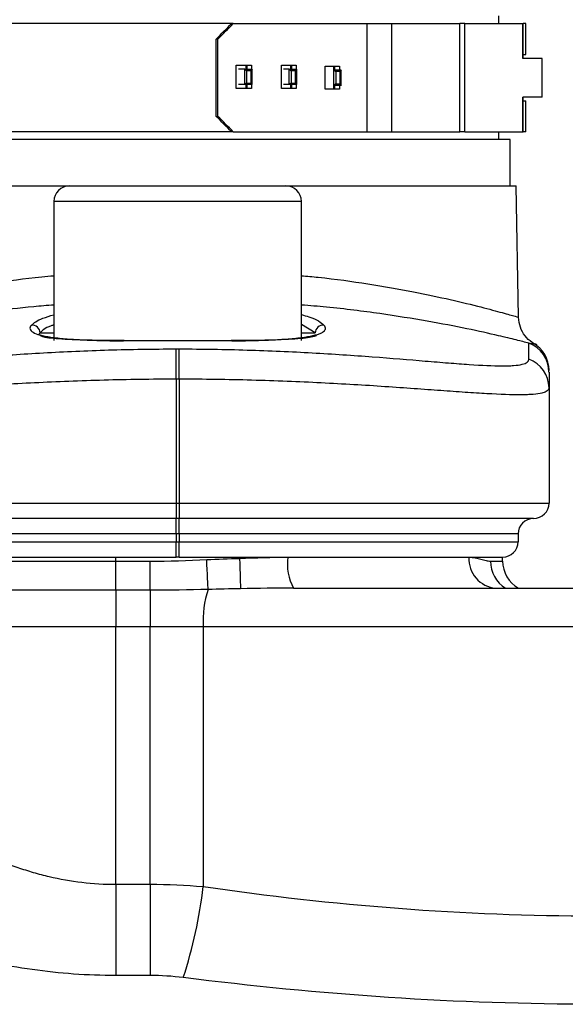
# Model space of a CAD drawing. Extents: x 245 to 831, y 2941 to 3404.
# Tile 5 of 9: x 676 to 711, y 3185 to 3249. Entities that reach past the tile are written whole.
import ezdxf

# ---------------------------------------------------------------- set-up
doc = ezdxf.new("R2010")
doc.units = 0
doc.header["$LTSCALE"] = 5
doc.layers.get('0').update_dxf_attribs({"linetype": 'CONTINUOUS'})

msp = doc.modelspace()

# ---------------------------------------------------------------- linework, layer by layer
at = {"color": 7, "linetype": 'CONTINUOUS'}
for p, q in [((706.952, 3248.783), (706.952, 3249.283)), ((689.682, 3248.783), (689.793, 3248.783)), ((698.449, 3241.783), (698.449, 3248.783)), ((700.051, 3241.783), (700.051, 3248.783)), ((704.437, 3241.783), (704.437, 3248.783)), ((704.77, 3241.783), (704.77, 3248.783)), ((708.513, 3246.533), (708.513, 3248.783)), ((708.513, 3248.783), (708.522, 3248.783)), ((708.522, 3246.533), (708.522, 3248.783)), ((708.702, 3246.783), (708.702, 3248.783)), ((688.801, 3247.783), (688.691, 3247.783)), ((688.691, 3242.783), (688.691, 3247.783)), ((688.801, 3242.783), (688.801, 3247.783)), ((689.988, 3244.583), (689.988, 3246.083)), ((690.617, 3245.833), (690.617, 3246.083)), ((690.68, 3245.833), (690.68, 3246.083)), ((690.694, 3245.833), (690.694, 3246.083)), ((690.976, 3246.083), (690.976, 3245.833)), ((692.917, 3244.583), (692.917, 3246.083)), ((693.511, 3245.833), (693.511, 3246.083)), ((693.574, 3245.833), (693.574, 3246.083)), ((693.588, 3245.833), (693.588, 3246.083)), ((693.87, 3246.083), (693.87, 3245.833)), ((709.752, 3244.033), (709.752, 3246.533)), ((690.532, 3245.833), (690.123, 3245.833)), ((690.657, 3245.733), (690.532, 3245.833)), ((690.532, 3245.833), (691.012, 3245.833)), ((690.532, 3244.833), (690.532, 3245.833)), ((690.657, 3245.733), (690.657, 3244.933)), ((690.944, 3245.733), (690.657, 3245.733)), ((691.012, 3245.833), (690.944, 3245.733)), ((690.944, 3244.933), (690.944, 3245.733)), ((691.016, 3244.837), (691.016, 3245.829)), ((693.411, 3245.833), (693.037, 3245.833)), ((693.411, 3245.833), (693.891, 3245.833)), ((693.411, 3245.833), (693.535, 3245.733)), ((693.411, 3244.833), (693.411, 3245.833)), ((693.823, 3245.733), (693.535, 3245.733)), ((693.535, 3245.733), (693.535, 3244.933)), ((693.891, 3245.833), (693.823, 3245.733)), ((693.823, 3244.933), (693.823, 3245.733)), ((693.895, 3244.837), (693.895, 3245.829)), ((695.739, 3244.533), (695.739, 3246.033)), ((696.29, 3245.783), (696.77, 3245.783)), ((696.29, 3245.783), (696.414, 3245.683)), ((696.29, 3244.783), (696.29, 3245.783)), ((696.291, 3245.783), (696.291, 3246.033)), ((696.355, 3245.783), (696.355, 3246.033)), ((696.369, 3245.783), (696.369, 3246.033)), ((696.702, 3245.683), (696.414, 3245.683)), ((696.414, 3245.683), (696.414, 3244.883)), ((696.655, 3246.033), (696.655, 3245.783)), ((696.77, 3245.783), (696.702, 3245.683)), ((696.702, 3244.883), (696.702, 3245.683)), ((696.774, 3244.787), (696.774, 3245.779)), ((690.532, 3244.833), (690.123, 3244.833)), ((690.657, 3244.933), (690.532, 3244.833)), ((691.012, 3244.833), (690.532, 3244.833)), ((690.617, 3244.583), (690.617, 3244.833)), ((690.657, 3244.933), (690.944, 3244.933)), ((690.68, 3244.583), (690.68, 3244.833)), ((690.694, 3244.583), (690.694, 3244.833)), ((691.012, 3244.833), (690.944, 3244.933)), ((690.976, 3244.833), (690.976, 3244.583)), ((693.411, 3244.833), (693.037, 3244.833)), ((693.535, 3244.933), (693.411, 3244.833)), ((693.891, 3244.833), (693.411, 3244.833)), ((693.511, 3244.583), (693.511, 3244.833)), ((693.535, 3244.933), (693.823, 3244.933)), ((693.574, 3244.583), (693.574, 3244.833)), ((693.588, 3244.583), (693.588, 3244.833)), ((693.823, 3244.933), (693.891, 3244.833)), ((693.87, 3244.833), (693.87, 3244.583)), ((696.414, 3244.883), (696.29, 3244.783)), ((696.414, 3244.883), (696.702, 3244.883)), ((696.702, 3244.883), (696.77, 3244.783)), ((696.77, 3244.783), (696.29, 3244.783)), ((696.291, 3244.533), (696.291, 3244.783)), ((696.355, 3244.533), (696.355, 3244.783)), ((696.369, 3244.533), (696.369, 3244.783)), ((696.655, 3244.783), (696.655, 3244.533)), ((708.513, 3241.783), (708.513, 3244.033)), ((708.522, 3241.783), (708.522, 3244.033)), ((708.702, 3241.783), (708.702, 3243.783)), ((688.691, 3242.783), (688.801, 3242.783)), ((689.793, 3241.783), (689.682, 3241.783)), ((706.952, 3241.283), (706.952, 3241.783)), ((708.513, 3241.783), (708.522, 3241.783)), ((707.702, 3238.283), (707.702, 3241.283)), ((708.234, 3229.794), (708.086, 3238.283)), ((678.202, 3237.283), (678.202, 3228.283)), ((694.202, 3228.283), (694.202, 3237.283)), ((695.089, 3228.783), (694.202, 3229.317)), ((709.177, 3228.101), (709.162, 3228.101)), ((686.102, 3225.79), (686.102, 3217.783)), ((686.302, 3225.79), (686.302, 3217.783)), ((710.202, 3225.223), (710.202, 3217.783)), ((686.102, 3217.783), (686.302, 3217.783)), ((686.302, 3216.783), (686.102, 3216.783)), ((686.302, 3215.783), (686.102, 3215.783)), ((686.102, 3215.783), (686.102, 3215.283)), ((686.302, 3215.783), (686.302, 3215.283)), ((708.202, 3215.783), (708.202, 3215.283)), ((686.102, 3215.283), (686.302, 3215.283)), ((682.202, 3214.283), (686.102, 3214.283)), ((682.202, 3214.026), (682.202, 3214.283)), ((686.302, 3214.283), (686.102, 3214.283)), ((686.302, 3214.283), (686.302, 3214.283)), ((686.302, 3214.283), (690.202, 3214.283)), ((690.202, 3214.206), (690.202, 3214.283)), ((707.202, 3214.026), (707.202, 3214.283)), ((682.202, 3214.026), (684.412, 3214.026)), ((684.412, 3212.14), (682.202, 3212.14)), ((682.202, 3193.132), (682.202, 3209.783)), ((684.412, 3209.783), (682.202, 3209.783)), ((684.412, 3193.132), (684.412, 3209.783)), ((687.854, 3209.783), (687.854, 3192.985)), ((682.202, 3193.132), (684.412, 3193.132)), ((684.412, 3187.234), (682.202, 3187.234))]:
    msp.add_line(p, q, dxfattribs=at)
at = {"color": 7, "linetype": 'CONTINUOUS', "flags": 128}
for points in [[(689.793, 3248.783), (689.403, 3248.783), (686.59, 3248.783), (683.77, 3248.783), (680.988, 3248.783), (678.289, 3248.783), (675.714, 3248.783), (673.304, 3248.783), (671.097, 3248.783), (669.128, 3248.783), (667.428, 3248.783), (666.023, 3248.783), (664.935, 3248.783), (664.183, 3248.783), (663.776, 3248.783), (663.702, 3248.783)], [(689.793, 3248.783), (690.934, 3248.783), (692.063, 3248.783), (693.179, 3248.783), (694.277, 3248.783), (695.356, 3248.783), (696.413, 3248.783), (697.445, 3248.783), (698.449, 3248.783)], [(698.449, 3248.783), (698.629, 3248.783), (698.825, 3248.783), (699.03, 3248.783), (699.242, 3248.783), (699.455, 3248.783), (699.664, 3248.783), (699.864, 3248.783), (700.051, 3248.783)], [(700.051, 3248.783), (700.648, 3248.783), (701.232, 3248.783), (701.802, 3248.783), (702.359, 3248.783), (702.901, 3248.783), (703.429, 3248.783), (703.941, 3248.783), (704.437, 3248.783)], [(704.77, 3248.783), (704.764, 3248.783), (704.727, 3248.783), (704.659, 3248.783), (704.562, 3248.783), (704.437, 3248.783)], [(704.77, 3248.783), (705.215, 3248.783), (705.803, 3248.783), (706.353, 3248.783), (706.866, 3248.783), (707.339, 3248.783), (707.772, 3248.783), (708.163, 3248.783), (708.513, 3248.783)], [(708.702, 3248.783), (708.683, 3248.783), (708.522, 3248.783)], [(708.522, 3246.783), (708.57, 3246.783), (708.677, 3246.783), (708.702, 3246.783)], [(689.988, 3246.083), (690.112, 3246.083), (690.236, 3246.083), (690.36, 3246.083), (690.483, 3246.083), (690.607, 3246.083), (690.73, 3246.083), (690.853, 3246.083), (690.976, 3246.083)], [(692.917, 3246.083), (693.037, 3246.083), (693.157, 3246.083), (693.276, 3246.083), (693.395, 3246.083), (693.514, 3246.083), (693.633, 3246.083), (693.752, 3246.083), (693.87, 3246.083)], [(709.752, 3246.533), (709.704, 3246.533), (709.555, 3246.533), (709.306, 3246.533), (708.958, 3246.533), (708.513, 3246.533)], [(695.739, 3246.033), (695.854, 3246.033), (695.97, 3246.033), (696.085, 3246.033), (696.199, 3246.033), (696.314, 3246.033), (696.428, 3246.033), (696.542, 3246.033), (696.655, 3246.033)], [(690.976, 3244.583), (690.853, 3244.583), (690.73, 3244.583), (690.607, 3244.583), (690.483, 3244.583), (690.36, 3244.583), (690.236, 3244.583), (690.112, 3244.583), (689.988, 3244.583)], [(693.87, 3244.583), (693.752, 3244.583), (693.633, 3244.583), (693.514, 3244.583), (693.395, 3244.583), (693.276, 3244.583), (693.157, 3244.583), (693.037, 3244.583), (692.917, 3244.583)], [(696.655, 3244.533), (696.542, 3244.533), (696.428, 3244.533), (696.314, 3244.533), (696.199, 3244.533), (696.085, 3244.533), (695.97, 3244.533), (695.854, 3244.533), (695.739, 3244.533)], [(709.752, 3244.033), (709.704, 3244.033), (709.555, 3244.033), (709.306, 3244.033), (708.958, 3244.033), (708.513, 3244.033)], [(708.522, 3243.783), (708.57, 3243.783), (708.677, 3243.783), (708.702, 3243.783)], [(689.793, 3241.783), (689.403, 3241.783), (686.59, 3241.783), (683.77, 3241.783), (680.988, 3241.783), (678.289, 3241.783), (675.714, 3241.783), (673.304, 3241.783), (671.097, 3241.783), (669.128, 3241.783), (667.428, 3241.783), (666.023, 3241.783), (664.935, 3241.783), (664.183, 3241.783), (663.776, 3241.783), (663.702, 3241.783)], [(689.793, 3241.783), (690.934, 3241.783), (692.063, 3241.783), (693.179, 3241.783), (694.277, 3241.783), (695.356, 3241.783), (696.413, 3241.783), (697.445, 3241.783), (698.449, 3241.783)], [(698.449, 3241.783), (698.629, 3241.783), (698.825, 3241.783), (699.03, 3241.783), (699.242, 3241.783), (699.455, 3241.783), (699.664, 3241.783), (699.864, 3241.783), (700.051, 3241.783)], [(700.051, 3241.783), (700.648, 3241.783), (701.232, 3241.783), (701.802, 3241.783), (702.359, 3241.783), (702.901, 3241.783), (703.429, 3241.783), (703.941, 3241.783), (704.437, 3241.783)], [(704.77, 3241.783), (704.764, 3241.783), (704.727, 3241.783), (704.659, 3241.783), (704.562, 3241.783), (704.437, 3241.783)], [(704.77, 3241.783), (705.215, 3241.783), (705.803, 3241.783), (706.353, 3241.783), (706.866, 3241.783), (707.339, 3241.783), (707.772, 3241.783), (708.163, 3241.783), (708.513, 3241.783)], [(708.702, 3241.783), (708.683, 3241.783), (708.522, 3241.783)], [(707.702, 3241.283), (707.531, 3241.283), (707.009, 3241.283), (706.147, 3241.283), (704.956, 3241.283), (703.458, 3241.283), (701.676, 3241.283), (699.64, 3241.283), (697.384, 3241.283), (694.944, 3241.283), (692.36, 3241.283), (689.676, 3241.283), (686.934, 3241.283), (684.18, 3241.283), (681.46, 3241.283), (678.817, 3241.283), (676.295, 3241.283), (673.937, 3241.283), (671.779, 3241.283), (669.859, 3241.283)], [(664.318, 3238.283), (664.329, 3238.283), (664.598, 3238.283), (665.222, 3238.283), (666.191, 3238.283), (667.488, 3238.283), (669.092, 3238.283), (670.977, 3238.283), (673.113, 3238.283), (675.463, 3238.283), (677.989, 3238.283), (679.202, 3238.283)], [(679.202, 3238.283), (679.203, 3238.283), (679.411, 3238.283), (679.959, 3238.283), (680.82, 3238.283), (681.952, 3238.283), (683.296, 3238.283), (684.786, 3238.283), (686.347, 3238.283), (687.9, 3238.283), (689.369, 3238.283), (690.679, 3238.283), (691.764, 3238.283), (692.57, 3238.283), (693.057, 3238.283), (693.202, 3238.283)], [(693.202, 3238.283), (694.414, 3238.283), (696.94, 3238.283), (699.291, 3238.283), (701.426, 3238.283), (703.311, 3238.283), (704.916, 3238.283), (706.213, 3238.283), (707.181, 3238.283), (707.805, 3238.283), (708.074, 3238.283), (708.086, 3238.283)], [(694.202, 3237.283), (694.121, 3237.283), (693.693, 3237.283), (692.915, 3237.283), (691.822, 3237.283), (690.467, 3237.283), (688.913, 3237.283), (687.231, 3237.283), (685.502, 3237.283), (683.805, 3237.283), (682.22, 3237.283), (680.822, 3237.283), (679.675, 3237.283), (678.833, 3237.283), (678.336, 3237.283), (678.202, 3237.283)], [(677.314, 3228.783), (677.779, 3228.783), (678.202, 3228.783)], [(694.202, 3228.783), (694.624, 3228.783), (695.089, 3228.783)], [(686.102, 3225.79), (686.101, 3226.129), (686.101, 3226.458), (686.1, 3226.768), (686.1, 3227.049), (686.099, 3227.295), (686.099, 3227.496), (686.099, 3227.648), (686.098, 3227.747)], [(686.302, 3225.79), (686.302, 3226.129), (686.303, 3226.458), (686.303, 3226.768), (686.304, 3227.049), (686.304, 3227.295), (686.304, 3227.496), (686.305, 3227.648), (686.305, 3227.747)], [(708.9, 3227.087), (708.9, 3227.283), (708.9, 3227.46), (708.9, 3227.618), (708.9, 3227.757), (708.9, 3227.876), (708.9, 3227.977), (708.9, 3228.058), (708.9, 3228.12)], [(710.202, 3226.246), (710.202, 3226.185), (710.202, 3226.104), (710.202, 3226.005), (710.202, 3225.887), (710.202, 3225.749), (710.202, 3225.593), (710.202, 3225.417), (710.202, 3225.223)], [(662.202, 3217.783), (662.406, 3217.783), (663.016, 3217.783), (664.021, 3217.783), (665.404, 3217.783), (667.14, 3217.783), (669.202, 3217.783), (671.552, 3217.783), (674.152, 3217.783), (676.955, 3217.783), (679.916, 3217.783), (682.982, 3217.783), (686.102, 3217.783)], [(686.102, 3217.783), (686.102, 3217.588), (686.102, 3217.401), (686.102, 3217.228), (686.102, 3217.076), (686.102, 3216.952), (686.102, 3216.859), (686.102, 3216.802), (686.102, 3216.783)], [(686.302, 3217.783), (689.421, 3217.783), (692.487, 3217.783), (695.448, 3217.783), (698.252, 3217.783), (700.851, 3217.783), (703.201, 3217.783), (705.263, 3217.783), (707, 3217.783), (708.382, 3217.783), (709.387, 3217.783), (709.997, 3217.783), (710.202, 3217.783)], [(686.302, 3217.783), (686.302, 3217.588), (686.302, 3217.401), (686.302, 3217.228), (686.302, 3217.076), (686.302, 3216.952), (686.302, 3216.859), (686.302, 3216.802), (686.302, 3216.783)], [(686.102, 3216.783), (683.113, 3216.783), (680.175, 3216.783), (677.338, 3216.783), (674.652, 3216.783), (672.161, 3216.783), (669.909, 3216.783), (667.934, 3216.783), (666.27, 3216.783), (664.945, 3216.783), (663.982, 3216.783), (663.398, 3216.783), (663.202, 3216.783)], [(686.102, 3215.783), (686.102, 3215.978), (686.102, 3216.166), (686.102, 3216.339), (686.102, 3216.49), (686.102, 3216.615), (686.102, 3216.707), (686.102, 3216.764), (686.102, 3216.783)], [(709.202, 3216.783), (709.006, 3216.783), (708.421, 3216.783), (707.458, 3216.783), (706.134, 3216.783), (704.469, 3216.783), (702.494, 3216.783), (700.242, 3216.783), (697.752, 3216.783), (695.065, 3216.783), (692.229, 3216.783), (689.291, 3216.783), (686.302, 3216.783)], [(686.302, 3215.783), (686.302, 3215.978), (686.302, 3216.166), (686.302, 3216.339), (686.302, 3216.49), (686.302, 3216.615), (686.302, 3216.707), (686.302, 3216.764), (686.302, 3216.783)], [(686.102, 3215.783), (683.243, 3215.783), (680.433, 3215.783), (677.721, 3215.783), (675.152, 3215.783), (672.77, 3215.783), (670.616, 3215.783), (668.727, 3215.783), (667.136, 3215.783), (665.869, 3215.783), (664.948, 3215.783), (664.389, 3215.783), (664.202, 3215.783)], [(708.202, 3215.783), (708.014, 3215.783), (707.455, 3215.783), (706.535, 3215.783), (705.268, 3215.783), (703.676, 3215.783), (701.787, 3215.783), (699.633, 3215.783), (697.252, 3215.783), (694.682, 3215.783), (691.97, 3215.783), (689.16, 3215.783), (686.302, 3215.783)], [(664.202, 3215.283), (664.389, 3215.283), (664.948, 3215.283), (665.869, 3215.283), (667.136, 3215.283), (668.727, 3215.283), (670.616, 3215.283), (672.77, 3215.283), (675.152, 3215.283), (677.721, 3215.283), (680.433, 3215.283), (683.243, 3215.283), (686.102, 3215.283)], [(686.102, 3214.283), (686.102, 3214.302), (686.102, 3214.359), (686.102, 3214.452), (686.102, 3214.576), (686.102, 3214.728), (686.102, 3214.901), (686.102, 3215.088), (686.102, 3215.283)], [(686.302, 3214.283), (686.302, 3214.302), (686.302, 3214.359), (686.302, 3214.452), (686.302, 3214.576), (686.302, 3214.728), (686.302, 3214.901), (686.302, 3215.088), (686.302, 3215.283)], [(686.302, 3215.283), (689.16, 3215.283), (691.97, 3215.283), (694.682, 3215.283), (697.252, 3215.283), (699.633, 3215.283), (701.787, 3215.283), (703.676, 3215.283), (705.268, 3215.283), (706.535, 3215.283), (707.455, 3215.283), (708.014, 3215.283), (708.202, 3215.283)], [(665.202, 3214.283), (665.411, 3214.283), (666.034, 3214.283), (667.054, 3214.283), (668.448, 3214.283), (670.181, 3214.283), (672.209, 3214.283), (674.484, 3214.283), (676.948, 3214.283), (679.542, 3214.283), (682.202, 3214.283)], [(690.202, 3214.283), (690.594, 3214.283), (690.987, 3214.283), (691.379, 3214.283), (691.771, 3214.283), (692.162, 3214.283), (692.552, 3214.283), (692.94, 3214.283), (693.327, 3214.283)], [(693.327, 3214.283), (695.131, 3214.283), (696.876, 3214.283), (698.542, 3214.283), (700.108, 3214.283), (701.556, 3214.283), (702.868, 3214.283), (704.029, 3214.283), (705.026, 3214.283)], [(705.026, 3214.283), (705.527, 3214.283), (705.966, 3214.283), (706.34, 3214.283), (706.649, 3214.283), (706.89, 3214.283), (707.063, 3214.283), (707.167, 3214.283), (707.202, 3214.283)], [(665.202, 3214.026), (665.411, 3214.026), (666.034, 3214.026), (667.054, 3214.026), (668.448, 3214.026), (670.181, 3214.026), (672.209, 3214.026), (674.484, 3214.026), (676.948, 3214.026), (679.542, 3214.026), (682.202, 3214.026)], [(682.202, 3212.14), (682.202, 3212.265), (682.202, 3212.431), (682.202, 3212.635), (682.202, 3212.871), (682.202, 3213.135), (682.202, 3213.42), (682.202, 3213.719), (682.202, 3214.026)], [(684.412, 3212.14), (684.412, 3212.265), (684.412, 3212.431), (684.412, 3212.635), (684.412, 3212.871), (684.412, 3213.135), (684.412, 3213.42), (684.412, 3213.719), (684.412, 3214.026)], [(688.172, 3212.195), (688.166, 3212.305), (688.159, 3212.464), (688.149, 3212.667), (688.138, 3212.909), (688.125, 3213.183), (688.111, 3213.483), (688.096, 3213.8), (688.081, 3214.125)], [(690.202, 3214.206), (690.212, 3213.861), (690.222, 3213.526), (690.231, 3213.212), (690.24, 3212.928), (690.247, 3212.682), (690.253, 3212.481), (690.257, 3212.333), (690.26, 3212.24)], [(706.419, 3214.026), (706.601, 3214.026), (706.76, 3214.026), (706.894, 3214.026), (707.005, 3214.026), (707.091, 3214.026), (707.152, 3214.026), (707.189, 3214.026), (707.202, 3214.026)], [(682.202, 3212.14), (679.593, 3212.14), (677.037, 3212.14), (674.586, 3212.14), (672.29, 3212.14), (670.196, 3212.14), (668.346, 3212.14), (666.779, 3212.14), (665.525, 3212.14), (664.611, 3212.14), (664.055, 3212.14), (663.868, 3212.14)], [(682.202, 3212.14), (682.202, 3211.985), (682.202, 3211.777), (682.202, 3211.522), (682.202, 3211.227), (682.202, 3210.897), (682.202, 3210.54), (682.202, 3210.166), (682.202, 3209.783)], [(684.412, 3212.14), (684.412, 3211.985), (684.412, 3211.777), (684.412, 3211.522), (684.412, 3211.227), (684.412, 3210.897), (684.412, 3210.54), (684.412, 3210.166), (684.412, 3209.783)], [(693.695, 3212.283), (696.126, 3212.283), (698.563, 3212.283), (701.004, 3212.283), (703.448, 3212.283), (705.895, 3212.283), (708.344, 3212.283), (710.794, 3212.283), (713.246, 3212.283)], [(682.202, 3209.783), (679.355, 3209.783), (676.567, 3209.783), (673.893, 3209.783), (671.389, 3209.783), (669.104, 3209.783), (667.087, 3209.783), (665.377, 3209.783), (664.009, 3209.783), (663.012, 3209.783), (662.405, 3209.783), (662.202, 3209.783)], [(687.854, 3209.783), (687.428, 3209.783), (686.999, 3209.783), (686.57, 3209.783), (686.14, 3209.783), (685.708, 3209.783), (685.277, 3209.783), (684.844, 3209.783), (684.412, 3209.783)], [(713.246, 3209.783), (710.056, 3209.783), (706.868, 3209.783), (703.683, 3209.783), (700.502, 3209.783), (697.328, 3209.783), (694.16, 3209.783), (691.002, 3209.783), (687.854, 3209.783)], [(682.202, 3193.132), (682.202, 3192.285), (682.202, 3191.449), (682.202, 3190.635), (682.202, 3189.853), (682.202, 3189.112), (682.202, 3188.423), (682.202, 3187.794), (682.202, 3187.234)], [(684.412, 3193.132), (684.412, 3192.285), (684.412, 3191.449), (684.412, 3190.635), (684.412, 3189.853), (684.412, 3189.112), (684.412, 3188.423), (684.412, 3187.794), (684.412, 3187.234)]]:
    msp.add_lwpolyline(points, dxfattribs=at)
at = {"color": 7, "linetype": 'CONTINUOUS'}
for centre, radius, start, end in [((679.202, 3237.283), 1, 90, 180), ((693.202, 3237.283), 1, 0, 90), ((676.806, 3228.767), 0.509, 1.81257, 96.56015), ((695.597, 3228.767), 0.509, 83.43766, 178.19027), ((682.737, 3228.239), 0.0447, 91.78404, 129.20326), ((689.667, 3228.239), 0.0447, 50.81384, 88.22569), ((708.202, 3226.246), 1.999, 0.00555, 69.57401), ((708.202, 3226.372), 2, 359.58377, 60.90682), ((708.212, 3225.22), 1.99, 0.08578, 69.76459), ((709.202, 3217.783), 1, 270, 0), ((709.202, 3215.783), 1, 90, 180), ((707.202, 3215.283), 1, 270, 0), ((696.323, 3213.8), 3.034, 170.83946, 209.99546), ((706.907, 3214.163), 1.885, 176.35597, 265.82043), ((708.429, 3214.005), 2.011, 179.40178, 238.88481), ((709.202, 3214.026), 2, 180, 240.61244), ((694.152, 3210.182), 6.311, 161.39251, 183.62123), ((657.081, 3196.65), 30.991, 342.05062, 353.20785)]:
    msp.add_arc(centre, radius, start, end, dxfattribs=at)
for centre, major_axis, start_param, end_param in [((686.202, 3247.783), (22.516, 22.516), 4.767694, 4.812055), ((686.202, 3247.783), (23.514, 23.514), 4.767694, 4.81017), ((686.202, 3242.783), (22.516, -22.516), 1.471131, 1.515491), ((686.202, 3242.783), (23.514, -23.514), 1.473016, 1.515491)]:
    msp.add_ellipse(centre, major_axis=major_axis, ratio=0.055362, start_param=start_param, end_param=end_param, dxfattribs=at)
for points, knots in [([(667.775, 3230.748), (668.125, 3230.83), (669.171, 3231.076), (671.273, 3231.515), (674.172, 3232.004), (676.528, 3232.339), (677.937, 3232.458), (678.202, 3232.48)], [0, 0, 0, 0, 0.135624, 0.405178, 0.674723, 0.938849, 1, 1, 1, 1]), ([(694.202, 3232.48), (694.564, 3232.448), (696.089, 3232.312), (698.575, 3231.953), (701.466, 3231.451), (703.922, 3230.924), (705.859, 3230.45), (707.291, 3230.063), (708.021, 3229.853), (708.29, 3229.773), (708.225, 3229.793), (708.221, 3229.794)], [0, 0, 0, 0, 0.043548, 0.183265, 0.327065, 0.463936, 0.60458, 0.741371, 0.882208, 0.992382, 1, 1, 1, 1]), ([(678.202, 3230.581), (677.761, 3230.548), (676.341, 3230.443), (675.075, 3230.276), (674.202, 3230.161)], [0, 0, 0, 0, 0.310302, 1, 1, 1, 1]), ([(708.9, 3228.12), (708.649, 3228.184), (708.147, 3228.313), (706.842, 3228.629), (704.969, 3229.045), (702.391, 3229.548), (699.318, 3230.034), (696.539, 3230.396), (694.743, 3230.54), (694.202, 3230.583)], [0, 0, 0, 0, 0.124487, 0.248979, 0.417074, 0.585167, 0.755793, 0.926387, 1, 1, 1, 1]), ([(676.748, 3229.272), (676.917, 3229.426), (677.168, 3229.655), (677.946, 3229.88), (678.202, 3229.954)], [0, 0, 0, 0, 0.6709586, 1, 1, 1, 1]), ([(694.202, 3229.964), (694.367, 3229.919), (695.189, 3229.695), (695.449, 3229.46), (695.655, 3229.272)], [0, 0, 0, 0, 0.201426, 1, 1, 1, 1]), ([(709.443, 3228.011), (709.328, 3228.059), (709.021, 3228.188), (708.633, 3228.582), (708.304, 3229.142), (708.26, 3229.574), (708.237, 3229.797)], [0, 0, 0, 0, 0.163166, 0.434827, 0.70933, 1, 1, 1, 1]), ([(676.748, 3229.272), (676.669, 3229.187), (676.64, 3229.106), (676.667, 3228.992), (676.688, 3228.956), (676.753, 3228.886), (676.797, 3228.852), (676.961, 3228.757), (677.114, 3228.699), (677.407, 3228.621), (677.515, 3228.597), (677.75, 3228.551), (677.876, 3228.53), (678.282, 3228.47), (678.588, 3228.436), (679.272, 3228.378), (679.643, 3228.354), (680.434, 3228.315), (680.855, 3228.301), (681.753, 3228.28), (682.22, 3228.273), (682.708, 3228.273)], [0, 0, 0, 0, 0.125, 0.125, 0.1875, 0.1875, 0.25, 0.25, 0.375, 0.375, 0.4375, 0.4375, 0.5, 0.5, 0.625, 0.625, 0.75, 0.75, 0.875, 0.875, 1, 1, 1, 1]), ([(678.202, 3229.303), (678.137, 3229.282), (677.604, 3229.111), (677.45, 3228.936), (677.314, 3228.783)], [0, 0, 0, 0, 0.12149, 1, 1, 1, 1]), ([(689.695, 3228.273), (690.184, 3228.273), (690.648, 3228.28), (691.319, 3228.295), (691.539, 3228.302), (691.964, 3228.317), (692.169, 3228.325), (692.763, 3228.354), (693.132, 3228.378), (693.642, 3228.421), (693.806, 3228.437), (694.114, 3228.472), (694.258, 3228.49), (694.664, 3228.55), (694.897, 3228.595), (695.19, 3228.673), (695.279, 3228.701), (695.432, 3228.759), (695.498, 3228.789), (695.661, 3228.884), (695.727, 3228.954), (695.754, 3229.067), (695.752, 3229.107), (695.722, 3229.188), (695.695, 3229.229), (695.655, 3229.272)], [0, 0, 0, 0, 0.125, 0.125, 0.1875, 0.1875, 0.25, 0.25, 0.375, 0.375, 0.4375, 0.4375, 0.5, 0.5, 0.625, 0.625, 0.6875, 0.6875, 0.75, 0.75, 0.875, 0.875, 0.9375, 0.9375, 1, 1, 1, 1]), ([(682.735, 3228.283), (682.126, 3228.286), (680.659, 3228.294), (678.829, 3228.355), (677.487, 3228.47), (677.331, 3228.602), (677.257, 3228.664)], [0, 0, 0, 0, 0.1981448, 0.4774812, 0.7535881, 1, 1, 1, 1]), ([(689.695, 3228.273), (688.555, 3228.273), (687.393, 3228.274), (685.617, 3228.274), (685.025, 3228.274), (683.856, 3228.273), (683.279, 3228.273), (682.708, 3228.273)], [0, 0, 0, 0, 0.5, 0.5, 0.75, 0.75, 1, 1, 1, 1]), ([(682.735, 3228.283), (683.869, 3228.283), (685.024, 3228.283), (687.379, 3228.283), (688.534, 3228.283), (689.668, 3228.283)], [0, 0, 0, 0, 0.5, 0.5, 1, 1, 1, 1]), ([(695.145, 3228.664), (695.155, 3228.651), (695.194, 3228.597), (694.862, 3228.492), (693.918, 3228.371), (692.031, 3228.299), (690.415, 3228.288), (689.668, 3228.283)], [0, 0, 0, 0, 0.046482, 0.187767, 0.470627, 0.755199, 1, 1, 1, 1]), ([(663.503, 3227.087), (663.503, 3226.934), (663.652, 3226.823), (664.024, 3226.733), (664.108, 3226.718), (664.293, 3226.692), (664.394, 3226.681), (664.723, 3226.657), (664.977, 3226.649), (665.551, 3226.651), (665.871, 3226.66), (666.402, 3226.684), (666.587, 3226.694), (666.975, 3226.717), (667.178, 3226.73), (668.223, 3226.801), (669.166, 3226.879), (670.736, 3227.009), (671.285, 3227.054), (672.438, 3227.148), (673.036, 3227.195), (674.873, 3227.333), (676.165, 3227.42), (678.204, 3227.534), (678.904, 3227.569), (680.311, 3227.63), (681.021, 3227.656), (683.167, 3227.72), (684.621, 3227.744), (686.098, 3227.747)], [0, 0, 0, 0, 0.125, 0.125, 0.15625, 0.15625, 0.1875, 0.1875, 0.25, 0.25, 0.3125, 0.3125, 0.34375, 0.34375, 0.375, 0.375, 0.5, 0.5, 0.5625, 0.5625, 0.625, 0.625, 0.75, 0.75, 0.8125, 0.8125, 0.875, 0.875, 1, 1, 1, 1]), ([(686.305, 3227.747), (687.782, 3227.744), (689.242, 3227.72), (691.407, 3227.655), (692.126, 3227.628), (693.532, 3227.567), (694.221, 3227.533), (696.246, 3227.42), (697.542, 3227.332), (700.016, 3227.146), (701.155, 3227.051), (702.723, 3226.921), (703.222, 3226.88), (704.171, 3226.805), (704.621, 3226.771), (705.867, 3226.686), (706.571, 3226.652), (707.291, 3226.65), (707.427, 3226.652), (707.682, 3226.659), (707.802, 3226.665), (708.131, 3226.691), (708.313, 3226.717), (708.751, 3226.824), (708.9, 3226.934), (708.9, 3227.087)], [0, 0, 0, 0, 0.125, 0.125, 0.1875, 0.1875, 0.25, 0.25, 0.375, 0.375, 0.5, 0.5, 0.5625, 0.5625, 0.625, 0.625, 0.75, 0.75, 0.78125, 0.78125, 0.8125, 0.8125, 0.875, 0.875, 1, 1, 1, 1]), ([(708.9, 3228.12), (709.043, 3228.111), (709.234, 3228.1), (709.189, 3228.101), (709.177, 3228.101)], [0, 0, 0, 0, 0.743591, 1, 1, 1, 1]), ([(686.102, 3225.79), (684.522, 3225.788), (682.969, 3225.764), (680.678, 3225.703), (679.921, 3225.678), (678.419, 3225.619), (677.673, 3225.586), (675.504, 3225.478), (674.133, 3225.394), (672.51, 3225.286), (672.19, 3225.264), (671.56, 3225.22), (671.248, 3225.198), (670.336, 3225.133), (669.757, 3225.091), (668.105, 3224.971), (667.115, 3224.901), (666.022, 3224.839), (665.81, 3224.828), (665.405, 3224.808), (665.212, 3224.8), (664.659, 3224.781), (664.325, 3224.775), (663.729, 3224.779), (663.465, 3224.788), (663.124, 3224.816), (663.019, 3224.827), (662.827, 3224.855), (662.74, 3224.871), (662.355, 3224.963), (662.202, 3225.073), (662.202, 3225.223)], [0, 0, 0, 0, 0.125, 0.125, 0.1875, 0.1875, 0.25, 0.25, 0.375, 0.375, 0.40625, 0.40625, 0.4375, 0.4375, 0.5, 0.5, 0.625, 0.625, 0.65625, 0.65625, 0.6875, 0.6875, 0.75, 0.75, 0.8125, 0.8125, 0.84375, 0.84375, 0.875, 0.875, 1, 1, 1, 1]), ([(710.202, 3225.223), (710.202, 3225.073), (710.048, 3224.964), (709.594, 3224.854), (709.405, 3224.826), (709.064, 3224.798), (708.94, 3224.791), (708.675, 3224.781), (708.534, 3224.778), (707.785, 3224.773), (707.051, 3224.801), (705.966, 3224.862), (705.74, 3224.876), (705.272, 3224.906), (705.029, 3224.922), (704.282, 3224.973), (703.757, 3225.01), (702.107, 3225.13), (700.904, 3225.218), (698.94, 3225.35), (698.267, 3225.393), (696.892, 3225.474), (696.189, 3225.513), (694.753, 3225.585), (694.019, 3225.618), (692.52, 3225.676), (691.752, 3225.702), (689.441, 3225.764), (687.881, 3225.788), (686.302, 3225.79)], [0, 0, 0, 0, 0.125, 0.125, 0.1875, 0.1875, 0.21875, 0.21875, 0.25, 0.25, 0.375, 0.375, 0.40625, 0.40625, 0.4375, 0.4375, 0.5, 0.5, 0.625, 0.625, 0.6875, 0.6875, 0.75, 0.75, 0.8125, 0.8125, 0.875, 0.875, 1, 1, 1, 1]), ([(705.026, 3214.283), (705.315, 3214.283), (705.574, 3214.215), (705.921, 3214.116), (706.03, 3214.084), (706.234, 3214.039), (706.33, 3214.026), (706.419, 3214.026)], [0, 0, 0, 0, 0.5, 0.5, 0.75, 0.75, 1, 1, 1, 1]), ([(662.202, 3207.524), (662.202, 3206.952), (662.337, 3206.332), (662.714, 3205.338), (662.869, 3204.996), (663.236, 3204.292), (663.449, 3203.928), (664.163, 3202.827), (664.738, 3202.076), (665.743, 3200.939), (666.102, 3200.558), (666.87, 3199.795), (667.28, 3199.413), (668.569, 3198.287), (669.513, 3197.557), (671.078, 3196.523), (671.628, 3196.188), (672.764, 3195.555), (673.351, 3195.256), (674.572, 3194.703), (675.204, 3194.449), (676.192, 3194.108), (676.529, 3194.001), (677.208, 3193.804), (677.55, 3193.714), (678.588, 3193.472), (679.293, 3193.347), (680.73, 3193.176), (681.466, 3193.132), (682.202, 3193.132)], [0, 0, 0, 0, 0.125, 0.125, 0.1875, 0.1875, 0.25, 0.25, 0.375, 0.375, 0.4375, 0.4375, 0.5, 0.5, 0.625, 0.625, 0.6875, 0.6875, 0.75, 0.75, 0.8125, 0.8125, 0.84375, 0.84375, 0.875, 0.875, 0.9375, 0.9375, 1, 1, 1, 1]), ([(682.202, 3187.234), (680.366, 3187.234), (678.566, 3187.365), (675.916, 3187.739), (675.04, 3187.893), (673.31, 3188.258), (672.467, 3188.465), (670.824, 3188.923), (670.024, 3189.174), (668.854, 3189.58), (668.469, 3189.72), (667.709, 3190.008), (667.333, 3190.158), (665.491, 3190.92), (664.134, 3191.581), (662.261, 3192.619), (661.663, 3192.973), (660.526, 3193.693), (659.993, 3194.054), (658.499, 3195.135), (657.64, 3195.854), (656.569, 3196.912), (656.248, 3197.263), (655.696, 3197.942), (655.464, 3198.271), (654.901, 3199.224), (654.702, 3199.815), (654.702, 3200.355)], [0, 0, 0, 0, 0.125, 0.125, 0.1875, 0.1875, 0.25, 0.25, 0.3125, 0.3125, 0.34375, 0.34375, 0.375, 0.375, 0.5, 0.5, 0.5625, 0.5625, 0.625, 0.625, 0.75, 0.75, 0.8125, 0.8125, 0.875, 0.875, 1, 1, 1, 1]), ([(687.854, 3192.985), (692.033, 3192.379), (696.237, 3191.903), (704.7, 3191.258), (708.958, 3191.091), (713.246, 3191.091)], [0, 0, 0, 0, 0.5, 0.5, 1, 1, 1, 1]), ([(713.246, 3185.372), (708.752, 3185.372), (704.283, 3185.524), (695.389, 3186.111), (690.966, 3186.546), (686.563, 3187.1)], [0, 0, 0, 0, 0.5, 0.5, 1, 1, 1, 1])]:
    msp.add_open_spline(points, degree=3, knots=knots, dxfattribs=at)
for points in [[(677.216, 3228.683), (677.221, 3228.715), (677.254, 3228.748), (677.314, 3228.783)], [(686.098, 3227.747), (686.167, 3227.747), (686.236, 3227.747), (686.305, 3227.747)], [(686.302, 3225.79), (686.235, 3225.79), (686.168, 3225.79), (686.102, 3225.79)], [(690.202, 3214.206), (691.252, 3214.241), (692.294, 3214.283), (693.327, 3214.283)], [(684.412, 3214.026), (685.635, 3214.026), (686.859, 3214.068), (688.081, 3214.125)], [(688.081, 3214.125), (688.788, 3214.158), (689.495, 3214.185), (690.202, 3214.206)], [(688.172, 3212.195), (686.922, 3212.163), (685.666, 3212.14), (684.412, 3212.14)], [(690.26, 3212.24), (689.564, 3212.228), (688.867, 3212.214), (688.172, 3212.195)], [(693.695, 3212.283), (692.549, 3212.283), (691.404, 3212.259), (690.26, 3212.24)], [(684.412, 3193.132), (685.57, 3193.132), (686.718, 3193.083), (687.854, 3192.985)], [(686.563, 3187.1), (685.854, 3187.189), (685.136, 3187.234), (684.412, 3187.234)]]:
    msp.add_open_spline(points, degree=3, dxfattribs=at)

doc.saveas('drawing.dxf')
